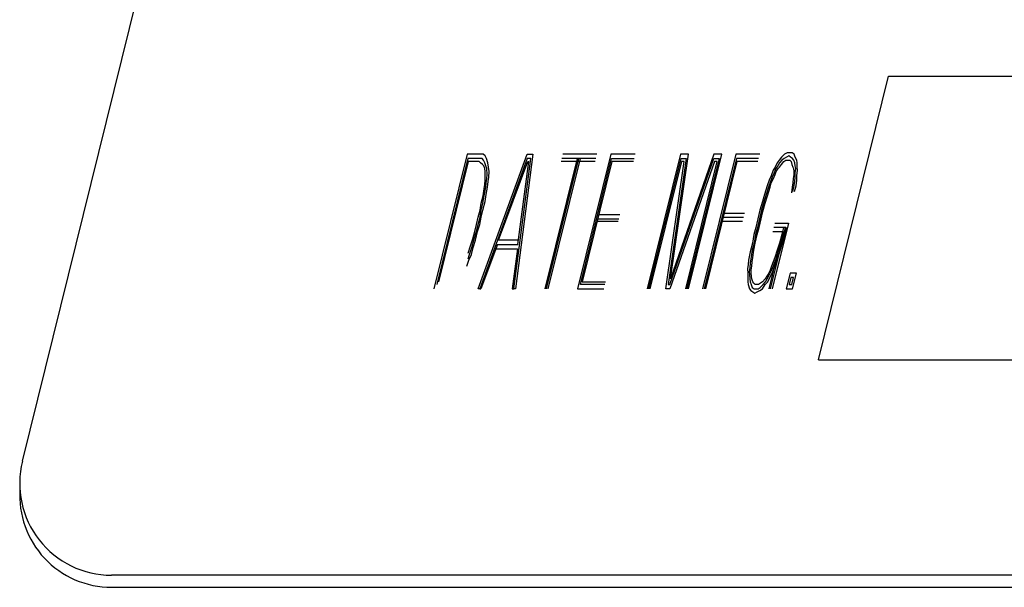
# Model space of a CAD drawing. Extents: x 990 to 4202, y -422 to 622.
# Tile 155 of 200: x 1604.366 to 1605.036, y -95.319 to -94.933. Entities that reach past the tile are written whole.
import ezdxf

# ---------------------------------------------------------------- set-up
doc = ezdxf.new("R2010")
doc.units = 0
doc.header["$MEASUREMENT"] = 0
doc.layers.add('SPILL-BUCKET', color=1, linetype='CONTINUOUS')

msp = doc.modelspace()

# ---------------------------------------------------------------- linework, layer by layer
at = {"layer": 'SPILL-BUCKET', "color": 8, "linetype": 'Continuous'}
for p, q in [((1604.36758, -95.23357), (1604.55748, -94.46648)), ((1604.90951, -95.16445), (1604.9573, -94.9714)), ((1604.9573, -94.9714), (1605.13625, -94.9714)), ((1604.67046, -95.02454), (1604.64777, -95.11619)), ((1604.67974, -95.02454), (1604.67046, -95.02454)), ((1604.67781, -95.11619), (1604.71131, -95.02454)), ((1604.68128, -95.02454), (1604.67974, -95.02454)), ((1604.68259, -95.02551), (1604.68128, -95.02454)), ((1604.68365, -95.02746), (1604.68259, -95.02551)), ((1604.71518, -95.02454), (1604.7033, -95.11619)), ((1604.71131, -95.02454), (1604.71518, -95.02454)), ((1604.75873, -95.02454), (1604.73555, -95.02454)), ((1604.76829, -95.02454), (1604.7456, -95.11619)), ((1604.7849, -95.02454), (1604.76829, -95.02454)), ((1604.81561, -95.02454), (1604.79292, -95.11619)), ((1604.8384, -95.02454), (1604.80891, -95.10936)), ((1604.80891, -95.10936), (1604.82102, -95.02454)), ((1604.82102, -95.02454), (1604.81561, -95.02454)), ((1604.82112, -95.11619), (1604.84381, -95.02454)), ((1604.85337, -95.02454), (1604.83068, -95.11619)), ((1604.84381, -95.02454), (1604.8384, -95.02454)), ((1604.86959, -95.02454), (1604.85337, -95.02454)), ((1604.88649, -95.02454), (1604.88447, -95.02649)), ((1604.88828, -95.02356), (1604.88649, -95.02454)), ((1604.88934, -95.02551), (1604.88794, -95.02649)), ((1604.88982, -95.02356), (1604.88828, -95.02356)), ((1604.89065, -95.02649), (1604.88934, -95.02551)), ((1604.89176, -95.02356), (1604.88982, -95.02356)), ((1604.89306, -95.02454), (1604.89176, -95.02356)), ((1604.89374, -95.02649), (1604.89306, -95.02454)), ((1604.6709, -95.02746), (1604.64966, -95.11326)), ((1604.67119, -95.02941), (1604.65091, -95.11131)), ((1604.67901, -95.02746), (1604.6709, -95.02746)), ((1604.67853, -95.02941), (1604.67119, -95.02941)), ((1604.67945, -95.03039), (1604.67853, -95.02941)), ((1604.71136, -95.02746), (1604.67897, -95.11619)), ((1604.68056, -95.02746), (1604.67901, -95.02746)), ((1604.68075, -95.03136), (1604.67945, -95.03039)), ((1604.68147, -95.02843), (1604.68056, -95.02746)), ((1604.68167, -95.03233), (1604.68075, -95.03136)), ((1604.68254, -95.03039), (1604.68147, -95.02843)), ((1604.68234, -95.03429), (1604.68167, -95.03233)), ((1604.68321, -95.03233), (1604.68254, -95.03039)), ((1604.68389, -95.03429), (1604.68321, -95.03233)), ((1604.68447, -95.03039), (1604.68365, -95.02746)), ((1604.6849, -95.03331), (1604.68447, -95.03039)), ((1604.69181, -95.08304), (1604.71165, -95.02941)), ((1604.70214, -95.11619), (1604.71368, -95.02746)), ((1604.70499, -95.08596), (1604.71242, -95.02941)), ((1604.71368, -95.02746), (1604.71136, -95.02746)), ((1604.71165, -95.02941), (1604.71242, -95.02941)), ((1604.74526, -95.02746), (1604.7233, -95.11619)), ((1604.72445, -95.11619), (1604.74642, -95.02746)), ((1604.72561, -95.11619), (1604.74758, -95.02746)), ((1604.75752, -95.02941), (1604.73435, -95.02941)), ((1604.75801, -95.02746), (1604.73483, -95.02746)), ((1604.74748, -95.11326), (1604.76872, -95.02746)), ((1604.76902, -95.02941), (1604.74874, -95.11131)), ((1604.76872, -95.02746), (1604.78418, -95.02746)), ((1604.78369, -95.02941), (1604.76902, -95.02941)), ((1604.79408, -95.11619), (1604.81604, -95.02746)), ((1604.81634, -95.02941), (1604.79485, -95.11619)), ((1604.80567, -95.11619), (1604.81827, -95.02941)), ((1604.81952, -95.02746), (1604.80717, -95.11326)), ((1604.80833, -95.11326), (1604.83845, -95.02746)), ((1604.83874, -95.02941), (1604.80837, -95.11619)), ((1604.81604, -95.02746), (1604.81952, -95.02746)), ((1604.81827, -95.02941), (1604.81634, -95.02941)), ((1604.81919, -95.11619), (1604.84067, -95.02941)), ((1604.84193, -95.02746), (1604.81996, -95.11619)), ((1604.8538, -95.02746), (1604.83184, -95.11619)), ((1604.8541, -95.02941), (1604.83261, -95.11619)), ((1604.83845, -95.02746), (1604.84193, -95.02746)), ((1604.84067, -95.02941), (1604.83874, -95.02941)), ((1604.86887, -95.02746), (1604.8538, -95.02746)), ((1604.86839, -95.02941), (1604.8541, -95.02941)), ((1604.88157, -95.03039), (1604.88007, -95.03331)), ((1604.88186, -95.03233), (1604.8806, -95.03429)), ((1604.88282, -95.02843), (1604.88157, -95.03039)), ((1604.88312, -95.03039), (1604.88186, -95.03233)), ((1604.88447, -95.02649), (1604.88282, -95.02843)), ((1604.88476, -95.02843), (1604.88312, -95.03039)), ((1604.88316, -95.03331), (1604.88442, -95.03136)), ((1604.88442, -95.03136), (1604.88606, -95.02941)), ((1604.88616, -95.02746), (1604.88476, -95.02843)), ((1604.88606, -95.02941), (1604.88746, -95.02843)), ((1604.88794, -95.02649), (1604.88616, -95.02746)), ((1604.88746, -95.02843), (1604.88862, -95.02843)), ((1604.88862, -95.02843), (1604.89017, -95.02843)), ((1604.89017, -95.02843), (1604.89108, -95.02941)), ((1604.89195, -95.02746), (1604.89065, -95.02649)), ((1604.89108, -95.02941), (1604.89137, -95.03136)), ((1604.89137, -95.03136), (1604.89205, -95.03331)), ((1604.89287, -95.02843), (1604.89195, -95.02746)), ((1604.89354, -95.03039), (1604.89287, -95.02843)), ((1604.89383, -95.03233), (1604.89354, -95.03039)), ((1604.8948, -95.02843), (1604.89374, -95.02649)), ((1604.89412, -95.03429), (1604.89383, -95.03233)), ((1604.89509, -95.03039), (1604.8948, -95.02843)), ((1604.89514, -95.03331), (1604.89509, -95.03039)), ((1604.68263, -95.03624), (1604.68234, -95.03429)), ((1604.68268, -95.03916), (1604.68263, -95.03624)), ((1604.68273, -95.04209), (1604.68268, -95.03916)), ((1604.68374, -95.04111), (1604.68408, -95.03818)), ((1604.68408, -95.03818), (1604.68389, -95.03429)), ((1604.68534, -95.03624), (1604.6849, -95.03331)), ((1604.68514, -95.04014), (1604.68534, -95.03624)), ((1604.87746, -95.03916), (1604.87597, -95.04209)), ((1604.87882, -95.03526), (1604.87746, -95.03916)), ((1604.87949, -95.03721), (1604.878, -95.04014)), ((1604.88007, -95.03331), (1604.87882, -95.03526)), ((1604.87891, -95.04111), (1604.88002, -95.03818)), ((1604.8806, -95.03429), (1604.87949, -95.03721)), ((1604.88002, -95.03818), (1604.88089, -95.03624)), ((1604.88089, -95.03624), (1604.88215, -95.03429)), ((1604.88215, -95.03429), (1604.88316, -95.03331)), ((1604.89205, -95.03331), (1604.89258, -95.03429)), ((1604.89277, -95.03818), (1604.89243, -95.04111)), ((1604.89258, -95.03429), (1604.89287, -95.03624)), ((1604.89287, -95.03624), (1604.89277, -95.03818)), ((1604.89379, -95.03721), (1604.89412, -95.03429)), ((1604.89383, -95.04014), (1604.89379, -95.03721)), ((1604.89485, -95.03916), (1604.89543, -95.03526)), ((1604.8949, -95.04209), (1604.89485, -95.03916)), ((1604.89543, -95.03526), (1604.89514, -95.03331)), ((1604.68205, -95.04794), (1604.68239, -95.04501)), ((1604.68239, -95.04501), (1604.68273, -95.04209)), ((1604.68307, -95.04696), (1604.68341, -95.04403)), ((1604.68341, -95.04403), (1604.68374, -95.04111)), ((1604.68423, -95.04696), (1604.68481, -95.04306)), ((1604.68481, -95.04306), (1604.68514, -95.04014)), ((1604.87597, -95.04209), (1604.87462, -95.04599)), ((1604.87689, -95.04306), (1604.87554, -95.04696)), ((1604.87669, -95.04696), (1604.87742, -95.04403)), ((1604.878, -95.04014), (1604.87689, -95.04306)), ((1604.87742, -95.04403), (1604.87891, -95.04111)), ((1604.8921, -95.04403), (1604.89176, -95.04696)), ((1604.89243, -95.04111), (1604.8921, -95.04403)), ((1604.89292, -95.04696), (1604.8935, -95.04306)), ((1604.8935, -95.04306), (1604.89383, -95.04014)), ((1604.89432, -95.04599), (1604.8949, -95.04209)), ((1604.68123, -95.05281), (1604.68205, -95.04794)), ((1604.68201, -95.05281), (1604.68307, -95.04696)), ((1604.68259, -95.05671), (1604.68341, -95.05184)), ((1604.68341, -95.05184), (1604.68423, -95.04696)), ((1604.87278, -95.05184), (1604.87158, -95.05671)), ((1604.87394, -95.05184), (1604.87211, -95.05769)), ((1604.87462, -95.04599), (1604.87278, -95.05184)), ((1604.87554, -95.04696), (1604.87394, -95.05184)), ((1604.87486, -95.05281), (1604.87669, -95.04696)), ((1604.89176, -95.04696), (1604.89118, -95.05086)), ((1604.89219, -95.04989), (1604.89292, -95.04696)), ((1604.89335, -95.04989), (1604.89432, -95.04599)), ((1604.67921, -95.06256), (1604.68003, -95.05769)), ((1604.67998, -95.06256), (1604.68119, -95.05769)), ((1604.68003, -95.05769), (1604.68123, -95.05281)), ((1604.68114, -95.06256), (1604.68259, -95.05671)), ((1604.68119, -95.05769), (1604.68201, -95.05281)), ((1604.87158, -95.05671), (1604.86974, -95.06256)), ((1604.87211, -95.05769), (1604.8709, -95.06256)), ((1604.87182, -95.06354), (1604.87326, -95.05769)), ((1604.87326, -95.05769), (1604.87486, -95.05281)), ((1604.678, -95.06744), (1604.67921, -95.06256)), ((1604.67916, -95.06744), (1604.67998, -95.06256)), ((1604.67993, -95.06744), (1604.68114, -95.06256)), ((1604.76009, -95.06548), (1604.77438, -95.06548)), ((1604.8454, -95.06451), (1604.85931, -95.06451)), ((1604.86974, -95.06256), (1604.86829, -95.06841)), ((1604.8709, -95.06256), (1604.86945, -95.06841)), ((1604.87061, -95.06841), (1604.87182, -95.06354)), ((1604.67558, -95.07719), (1604.67679, -95.07231)), ((1604.67674, -95.07719), (1604.67795, -95.07231)), ((1604.67679, -95.07231), (1604.678, -95.06744)), ((1604.67752, -95.07719), (1604.67911, -95.07231)), ((1604.67795, -95.07231), (1604.67916, -95.06744)), ((1604.67911, -95.07231), (1604.67993, -95.06744)), ((1604.77317, -95.07036), (1604.75888, -95.07036)), ((1604.75936, -95.06841), (1604.77365, -95.06841)), ((1604.85786, -95.07036), (1604.84396, -95.07036)), ((1604.84468, -95.06744), (1604.85859, -95.06744)), ((1604.86829, -95.06841), (1604.86684, -95.07426)), ((1604.86945, -95.06841), (1604.868, -95.07426)), ((1604.86916, -95.07426), (1604.87061, -95.06841)), ((1604.8892, -95.07134), (1604.8781, -95.11619)), ((1604.87993, -95.07134), (1604.8892, -95.07134)), ((1604.67438, -95.08206), (1604.67558, -95.07719)), ((1604.67515, -95.08206), (1604.67674, -95.07719)), ((1604.67607, -95.08304), (1604.67752, -95.07719)), ((1604.86564, -95.07914), (1604.86458, -95.08499)), ((1604.86684, -95.07426), (1604.86564, -95.07914)), ((1604.8668, -95.07914), (1604.86573, -95.08499)), ((1604.86651, -95.08499), (1604.86796, -95.07914)), ((1604.868, -95.07426), (1604.8668, -95.07914)), ((1604.86796, -95.07914), (1604.86916, -95.07426)), ((1604.88544, -95.07719), (1604.87578, -95.11619)), ((1604.87694, -95.11619), (1604.88732, -95.07426)), ((1604.87848, -95.07719), (1604.88544, -95.07719)), ((1604.88732, -95.07426), (1604.87921, -95.07426)), ((1604.88456, -95.07914), (1604.88312, -95.08499)), ((1604.88389, -95.08499), (1604.88572, -95.07914)), ((1604.88577, -95.07426), (1604.88456, -95.07914)), ((1604.88505, -95.08499), (1604.88688, -95.07914)), ((1604.88693, -95.07426), (1604.88572, -95.07914)), ((1604.88688, -95.07914), (1604.88809, -95.07426)), ((1604.67278, -95.08694), (1604.67438, -95.08206)), ((1604.6737, -95.08791), (1604.67515, -95.08206)), ((1604.67448, -95.08791), (1604.67607, -95.08304)), ((1604.69109, -95.08596), (1604.67974, -95.11619)), ((1604.69109, -95.08596), (1604.70499, -95.08596)), ((1604.70533, -95.08304), (1604.69181, -95.08304)), ((1604.86458, -95.08499), (1604.86313, -95.09084)), ((1604.86573, -95.08499), (1604.86453, -95.08986)), ((1604.86569, -95.08986), (1604.86651, -95.08499)), ((1604.88312, -95.08499), (1604.88152, -95.08986)), ((1604.88268, -95.08986), (1604.88389, -95.08499)), ((1604.88321, -95.09084), (1604.88505, -95.08499)), ((1604.671, -95.09571), (1604.67211, -95.09279)), ((1604.67119, -95.09181), (1604.67278, -95.08694)), ((1604.67153, -95.09669), (1604.67327, -95.09279)), ((1604.67211, -95.09279), (1604.6737, -95.08791)), ((1604.67327, -95.09279), (1604.67448, -95.08791)), ((1604.68998, -95.08889), (1604.70465, -95.08889)), ((1604.70465, -95.08889), (1604.70099, -95.11619)), ((1604.86313, -95.09084), (1604.86207, -95.09669)), ((1604.86453, -95.08986), (1604.86347, -95.09571)), ((1604.86487, -95.09474), (1604.86569, -95.08986)), ((1604.88152, -95.08986), (1604.87993, -95.09474)), ((1604.88085, -95.09571), (1604.88268, -95.08986)), ((1604.88138, -95.09669), (1604.88321, -95.09084)), ((1604.67018, -95.10059), (1604.67153, -95.09669)), ((1604.86207, -95.09669), (1604.86173, -95.09961)), ((1604.86313, -95.09864), (1604.86279, -95.10156)), ((1604.86347, -95.09571), (1604.86313, -95.09864)), ((1604.86419, -95.10059), (1604.86453, -95.09766)), ((1604.86453, -95.09766), (1604.86487, -95.09474)), ((1604.87882, -95.09766), (1604.87771, -95.10059)), ((1604.87863, -95.10156), (1604.87974, -95.09864)), ((1604.87993, -95.09474), (1604.87882, -95.09766)), ((1604.87974, -95.09864), (1604.88085, -95.09571)), ((1604.88066, -95.09961), (1604.88138, -95.09669)), ((1604.86173, -95.09961), (1604.86139, -95.10254)), ((1604.86139, -95.10254), (1604.86144, -95.10546)), ((1604.86144, -95.10546), (1604.86149, -95.10839)), ((1604.86279, -95.10156), (1604.86245, -95.10449)), ((1604.86245, -95.10449), (1604.86274, -95.10644)), ((1604.86376, -95.10546), (1604.86385, -95.10351)), ((1604.86405, -95.10741), (1604.86376, -95.10546)), ((1604.86385, -95.10351), (1604.86419, -95.10059)), ((1604.87573, -95.10546), (1604.87448, -95.10741)), ((1604.8766, -95.10351), (1604.87573, -95.10546)), ((1604.87626, -95.10644), (1604.87713, -95.10449)), ((1604.87655, -95.10839), (1604.87805, -95.10546)), ((1604.87771, -95.10059), (1604.8766, -95.10351)), ((1604.87713, -95.10449), (1604.87863, -95.10156)), ((1604.87805, -95.10546), (1604.87916, -95.10254)), ((1604.87916, -95.10254), (1604.88066, -95.09961)), ((1604.89031, -95.10546), (1604.88766, -95.11619)), ((1604.89456, -95.10546), (1604.89031, -95.10546)), ((1604.89191, -95.11619), (1604.89456, -95.10546)), ((1604.74874, -95.11131), (1604.76458, -95.11131)), ((1604.86149, -95.10839), (1604.86153, -95.11131)), ((1604.86153, -95.11131), (1604.86183, -95.11326)), ((1604.86274, -95.10644), (1604.86279, -95.10936)), ((1604.86279, -95.10936), (1604.86308, -95.11131)), ((1604.86308, -95.11131), (1604.86376, -95.11326)), ((1604.86434, -95.10936), (1604.86405, -95.10741)), ((1604.86501, -95.11131), (1604.86434, -95.10936)), ((1604.86554, -95.11229), (1604.86501, -95.11131)), ((1604.86646, -95.11326), (1604.86554, -95.11229)), ((1604.87018, -95.11229), (1604.86878, -95.11326)), ((1604.87158, -95.11131), (1604.87018, -95.11229)), ((1604.87322, -95.10936), (1604.87158, -95.11131)), ((1604.87187, -95.11326), (1604.87351, -95.11131)), ((1604.87448, -95.10741), (1604.87322, -95.10936)), ((1604.87341, -95.11326), (1604.87506, -95.11131)), ((1604.87351, -95.11131), (1604.87476, -95.10936)), ((1604.87476, -95.10936), (1604.87626, -95.10644)), ((1604.87506, -95.11131), (1604.87655, -95.10839)), ((1604.89075, -95.10839), (1604.88954, -95.11326)), ((1604.89268, -95.10839), (1604.89075, -95.10839)), ((1604.89147, -95.11326), (1604.89268, -95.10839)), ((1604.67897, -95.11619), (1604.67781, -95.11619)), ((1604.67897, -95.11619), (1604.67974, -95.11619)), ((1604.70099, -95.11619), (1604.70214, -95.11619)), ((1604.7033, -95.11619), (1604.70214, -95.11619)), ((1604.7456, -95.11619), (1604.76337, -95.11619)), ((1604.76409, -95.11326), (1604.74748, -95.11326)), ((1604.80837, -95.11619), (1604.80567, -95.11619)), ((1604.80717, -95.11326), (1604.80833, -95.11326)), ((1604.86183, -95.11326), (1604.86265, -95.11619)), ((1604.86265, -95.11619), (1604.86356, -95.11716)), ((1604.86356, -95.11716), (1604.86487, -95.11814)), ((1604.86376, -95.11326), (1604.86443, -95.11521)), ((1604.86443, -95.11521), (1604.86574, -95.11619)), ((1604.86487, -95.11814), (1604.86617, -95.11911)), ((1604.86574, -95.11619), (1604.8669, -95.11619)), ((1604.86617, -95.11911), (1604.86796, -95.11814)), ((1604.86762, -95.11326), (1604.86646, -95.11326)), ((1604.8669, -95.11619), (1604.86844, -95.11619)), ((1604.86878, -95.11326), (1604.86762, -95.11326)), ((1604.86796, -95.11814), (1604.86974, -95.11716)), ((1604.86844, -95.11619), (1604.86984, -95.11521)), ((1604.86974, -95.11716), (1604.87153, -95.11619)), ((1604.86984, -95.11521), (1604.87187, -95.11326)), ((1604.87153, -95.11619), (1604.87341, -95.11326)), ((1604.88766, -95.11619), (1604.89191, -95.11619)), ((1604.88954, -95.11326), (1604.89147, -95.11326)), ((1604.90951, -95.16445), (1605.08846, -95.16445)), ((1605.25664, -95.31109), (1604.42825, -95.31109)), ((1604.42825, -95.31936), (1605.28518, -95.31936))]:
    msp.add_line(p, q, dxfattribs=at)
for centre, start in [((1604.42825, -95.24859), 166.09585), ((1604.42825, -95.25686), 176.20265)]:
    msp.add_arc(centre, 0.0625, start, 270, dxfattribs=at)

doc.saveas('drawing.dxf')
